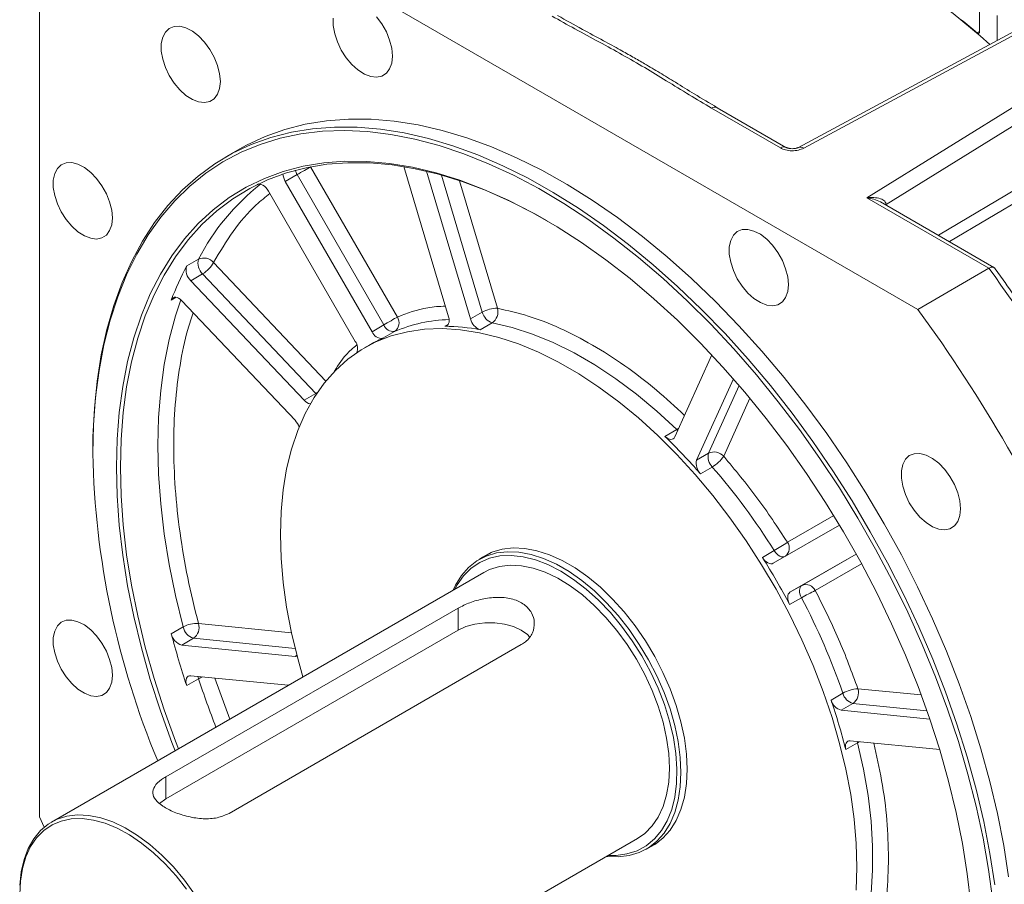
# Model space of a CAD drawing. Header units: inches. Extents: x -7322 to 8431, y -15914 to -4411.
# Tile 9 of 15: x -4030 to -3889, y -15566 to -15442. Entities that reach past the tile are written whole.
import ezdxf

# ---------------------------------------------------------------- set-up
doc = ezdxf.new("R2010")
doc.units = ezdxf.units.IN
doc.header["$MEASUREMENT"] = 0

msp = doc.modelspace()

# ---------------------------------------------------------------- linework, layer by layer
at = {"color": 7, "linetype": 'Continuous', "lineweight": 15}
for p, q in [((-4003.7559, -15424.8712), (-3901.456, -15483.9131)), ((-4027.2764, -15556.6072), (-4027.2764, -15438.4604)), ((-3892.6433, -15444.2083), (-3892.6433, -15440.3536)), ((-3890.0977, -15441.8228), (-3890.0977, -15445.403)), ((-3886.9239, -15443.6949), (-3918.5705, -15460.727)), ((-3917.8123, -15460.8293), (-3886.1372, -15443.7819)), ((-3877.6533, -15448.6783), (-3908.7714, -15467.9377)), ((-3906.0206, -15468.8958), (-3876.5213, -15450.6383)), ((-3930.9934, -15455.1124), (-3921.1461, -15460.7957)), ((-3920.3463, -15460.7166), (-3930.1936, -15455.0332)), ((-3998.5937, -15460.9481), (-4000.5736, -15462.0908)), ((-3988.4333, -15463.5049), (-3976.0137, -15485.0162)), ((-3968.6765, -15484.9776), (-3975.0654, -15463.477)), ((-3990.3647, -15464.6201), (-3992.0617, -15465.5996)), ((-3990.3647, -15464.6201), (-3977.9451, -15486.1314)), ((-3971.8271, -15464.1316), (-3965.5408, -15485.2873)), ((-3995.8968, -15465.9477), (-3996.0986, -15466.0861)), ((-3992.0617, -15465.5996), (-3979.6422, -15487.1108)), ((-3982.0422, -15488.4975), (-3994.4617, -15466.9862)), ((-3908.7714, -15467.9377), (-3891.2737, -15478.0364)), ((-3890.5768, -15477.8979), (-3906.8132, -15468.5272)), ((-4004.4897, -15476.7211), (-4006.1868, -15477.7006)), ((-4003.899, -15478.8257), (-4005.5961, -15479.8051)), ((-4003.899, -15478.8257), (-3987.6721, -15495.9535)), ((-3891.2737, -15478.0364), (-3901.456, -15483.9131)), ((-4005.5961, -15479.8051), (-3989.3692, -15496.933)), ((-3990.668, -15499.8048), (-4006.8949, -15482.677)), ((-3965.5408, -15485.2873), (-3963.8437, -15484.3079)), ((-3979.6422, -15487.1108), (-3977.9451, -15486.1314)), ((-3962.4362, -15485.858), (-3964.1332, -15486.8375)), ((-3976.4002, -15487.0825), (-3978.0973, -15488.062)), ((-3980.1011, -15489.0697), (-3980.6668, -15489.3962)), ((-3936.277, -15502.1768), (-3930.9686, -15490.4397)), ((-3927.8783, -15493.85), (-3933.1413, -15505.4866)), ((-3989.3692, -15496.933), (-3987.6721, -15495.9535)), ((-3937.6846, -15502.1022), (-3935.9875, -15501.1227)), ((-4019.6397, -15504.2267), (-4019.6397, -15504.5532)), ((-3933.1413, -15505.4866), (-3931.4442, -15504.5072)), ((-3930.9006, -15506.4921), (-3932.5977, -15507.4715)), ((-3922.1756, -15520.2774), (-3912.6842, -15514.7936)), ((-3923.7205, -15519.4453), (-3922.0235, -15518.4658)), ((-3962.5932, -15518.7525), (-3964.2899, -15519.7318)), ((-3910.2843, -15518.9505), (-3919.7756, -15524.4343)), ((-3963.603, -15521.5753), (-4025.5456, -15557.3251)), ((-3919.7756, -15524.4343), (-3918.0786, -15523.4548)), ((-3918.1301, -15525.2093), (-3919.8272, -15526.1887)), ((-4009.1745, -15550.865), (-3967.3138, -15526.7053)), ((-3967.3138, -15529.8481), (-3967.3138, -15526.7053)), ((-3967.3138, -15529.8481), (-4009.1745, -15554.0078)), ((-4006.6954, -15529.3907), (-4008.3924, -15530.3701)), ((-4005.1979, -15531.0196), (-4006.8949, -15531.999)), ((-4006.8949, -15531.999), (-3990.668, -15533.6017)), ((-3958.2628, -15531.929), (-4000.1235, -15556.0887)), ((-4006.1868, -15537.7928), (-4004.4897, -15536.8134)), ((-3991.628, -15537.7498), (-4005.5961, -15536.3702)), ((-3913.8957, -15539.8644), (-3912.1986, -15538.8849)), ((-3912.4486, -15541.3273), (-3910.7516, -15540.3478)), ((-3912.4486, -15541.3273), (-3899.7436, -15542.5821)), ((-3910.0916, -15545.9759), (-3911.7886, -15546.9553)), ((-3898.3353, -15546.9641), (-3911.1498, -15545.6984)), ((-4009.1745, -15550.865), (-4009.1745, -15554.0078)), ((-4026.6192, -15558.0796), (-4027.2764, -15556.6072)), ((-4003.5514, -15595.4336), (-3941.6089, -15559.6838)), ((-3940.3563, -15561.2008), (-3938.6595, -15560.2215))]:
    msp.add_line(p, q, dxfattribs=at)
at = {"color": 8, "linetype": 'Continuous', "lineweight": 15}
for p, q in [((-3892.9929, -15444.3239), (-3892.6433, -15444.1222)), ((-3898.5228, -15473.3119), (-3876.5213, -15460.2439)), ((-3875.9227, -15461.7415), (-3896.9497, -15474.2198)), ((-3969.6724, -15464.6924), (-3963.8437, -15484.3079)), ((-3996.0986, -15466.0861), (-3996.0226, -15466.0423)), ((-3967.0956, -15465.4894), (-3961.6671, -15483.7581)), ((-3906.0206, -15468.8958), (-3906.0895, -15468.9448)), ((-3906.0206, -15468.8958), (-3906.0206, -15468.9846)), ((-4002.3347, -15477.2154), (-3986.253, -15494.19)), ((-4008.3924, -15482.5773), (-4007.7105, -15482.1838)), ((-3969.2201, -15486.3351), (-3968.708, -15486.0395)), ((-3987.6721, -15495.9535), (-3987.4677, -15495.8247)), ((-3987.6721, -15495.9535), (-3987.6017, -15496.0247)), ((-3927.0542, -15494.8006), (-3931.4442, -15504.5072)), ((-3925.5045, -15496.6372), (-3929.2676, -15504.9575)), ((-3935.9875, -15501.1227), (-3935.8541, -15501.2416)), ((-3920.1472, -15517.2593), (-3913.5129, -15513.4263)), ((-3910.2838, -15518.9513), (-3918.0786, -15523.4548)), ((-3909.5131, -15520.3546), (-3916.1472, -15524.1875)), ((-4004.4995, -15528.9096), (-3991.1668, -15530.2264)), ((-4005.1979, -15531.0196), (-3990.6483, -15532.4566)), ((-3990.668, -15533.6017), (-3990.3971, -15533.4453)), ((-4002.1467, -15536.7109), (-4000.0063, -15542.5853)), ((-3910.0532, -15538.2378), (-3900.9696, -15539.135)), ((-3910.7516, -15540.3478), (-3900.1543, -15541.3945)), ((-3910.128, -15545.7993), (-3910.0916, -15545.9759))]:
    msp.add_line(p, q, dxfattribs=at)
at = {"color": 7, "linetype": 'Continuous', "lineweight": 15, "flags": 128}
for points in [[(-3891.1609, -15445.9752), (-3892.5453, -15444.7602), (-3896.4097, -15441.5436), (-3900.3148, -15438.5475), (-3904.249, -15435.7808), (-3908.2007, -15433.2516), (-3912.1584, -15430.9675), (-3916.1101, -15428.9352), (-3920.0443, -15427.1607), (-3923.9494, -15425.6492), (-3927.8138, -15424.4052), (-3931.626, -15423.4325)], [(-3985.1824, -15442.2291), (-3985.1824, -15443.2886), (-3984.9852, -15444.4372), (-3984.6, -15445.6211), (-3984.0448, -15446.785), (-3983.3455, -15447.8745), (-3982.535, -15448.8386), (-3981.651, -15449.6323), (-3980.7349, -15450.2183), (-3979.8296, -15450.5694), (-3978.9773, -15450.6691), (-3978.218, -15450.5128), (-3977.5871, -15450.1077), (-3977.1141, -15449.4728), (-3976.8212, -15448.6378), (-3976.722, -15447.6417)], [(-3976.722, -15447.6417), (-3976.8212, -15446.5312), (-3977.1141, -15445.358), (-3977.5871, -15444.1772), (-3978.218, -15443.0438), (-3978.9773, -15442.011)], [(-4001.3633, -15451.2794), (-4001.4625, -15450.1689), (-4001.7554, -15448.9957), (-4002.2284, -15447.8149), (-4002.8593, -15446.6816), (-4003.6187, -15445.6487), (-4004.4709, -15444.7647), (-4005.3763, -15444.0707), (-4006.2923, -15443.5994), (-4007.1763, -15443.3727), (-4007.9869, -15443.4011), (-4008.6861, -15443.6835), (-4009.2413, -15444.2066), (-4009.6265, -15444.9459), (-4009.8237, -15445.8668), (-4009.8237, -15446.9263), (-4009.6265, -15448.0749), (-4009.2413, -15449.2588), (-4008.6861, -15450.4228), (-4007.9869, -15451.5122), (-4007.1763, -15452.4763), (-4006.2923, -15453.27), (-4005.3763, -15453.8561), (-4004.4709, -15454.2072), (-4003.6187, -15454.3069), (-4002.8593, -15454.1505), (-4002.2284, -15453.7454), (-4001.7554, -15453.1105), (-4001.4625, -15452.2755), (-4001.3633, -15451.2794)], [(-3892.6433, -15444.2083), (-3892.6505, -15444.2773), (-3892.6717, -15444.3346), (-3892.7059, -15444.3771), (-3892.7513, -15444.4027), (-3892.8056, -15444.4101), (-3892.8661, -15444.3989), (-3892.9296, -15444.3697), (-3892.9929, -15444.3239)], [(-4019.6397, -15504.2267), (-4019.6145, -15502.1527), (-4019.4135, -15498.0982), (-4019.0122, -15494.1786), (-4018.4117, -15490.4062), (-4017.6139, -15486.7925), (-4016.6212, -15483.3488), (-4015.4369, -15480.0856), (-4014.0644, -15477.0132), (-4012.5081, -15474.1409), (-4010.7728, -15471.4776), (-4008.8638, -15469.0316), (-4006.787, -15466.8104), (-4004.5489, -15464.821), (-4002.1564, -15463.0694), (-3999.6168, -15461.5611), (-3996.938, -15460.3007), (-3994.1283, -15459.2921), (-3991.1964, -15458.5384), (-3988.1513, -15458.0421), (-3985.0025, -15457.8045), (-3981.7597, -15457.8265), (-3978.4328, -15458.1079), (-3975.0323, -15458.648), (-3971.5686, -15459.445), (-3968.0523, -15460.4964), (-3964.4945, -15461.7991), (-3960.906, -15463.349), (-3957.298, -15465.1412), (-3953.6816, -15467.1703), (-3950.068, -15469.4301), (-3946.4683, -15471.9134), (-3942.8938, -15474.6126), (-3939.3554, -15477.5195), (-3935.864, -15480.6249), (-3932.4306, -15483.9193), (-3929.0656, -15487.3926), (-3925.7795, -15491.0339), (-3922.5824, -15494.8321), (-3919.4843, -15498.7754), (-3916.4947, -15502.8515), (-3913.6227, -15507.048), (-3910.8774, -15511.3518), (-3908.2673, -15515.7496), (-3905.8002, -15520.2279), (-3903.484, -15524.7728), (-3901.3257, -15529.3701), (-3899.3321, -15534.0059), (-3897.5092, -15538.6656), (-3895.8627, -15543.3349), (-3894.3978, -15547.9995), (-3893.1189, -15552.6447), (-3892.03, -15557.2564), (-3891.1345, -15561.8201), (-3890.435, -15566.322)], [(-3888.4551, -15565.1793), (-3889.1546, -15560.6775), (-3890.0501, -15556.1137), (-3891.139, -15551.502), (-3892.4179, -15546.8568), (-3893.8828, -15542.1923), (-3895.5293, -15537.5229), (-3897.3522, -15532.8632), (-3899.3458, -15528.2275), (-3901.5041, -15523.6301), (-3903.8203, -15519.0852), (-3906.2874, -15514.6069), (-3908.8975, -15510.2091), (-3911.6428, -15505.9053), (-3914.5148, -15501.7089), (-3917.5044, -15497.6327), (-3920.6025, -15493.6894), (-3923.7996, -15489.8913), (-3927.0857, -15486.2499), (-3930.4507, -15482.7767), (-3933.8841, -15479.4822), (-3937.3755, -15476.3768), (-3940.9139, -15473.4699), (-3944.4884, -15470.7707), (-3948.0881, -15468.2874), (-3951.7017, -15466.0277), (-3955.3181, -15463.9985), (-3958.9261, -15462.2063), (-3962.5146, -15460.6564), (-3966.0724, -15459.3537), (-3969.5887, -15458.3023), (-3973.0524, -15457.5053), (-3976.4529, -15456.9653), (-3979.7798, -15456.6838), (-3983.0226, -15456.6618), (-3986.1714, -15456.8994), (-3989.2165, -15457.3958), (-3992.1484, -15458.1494), (-3994.9581, -15459.158), (-3997.6369, -15460.4184), (-3998.5937, -15460.9481)], [(-4019.6397, -15504.5532), (-4019.5396, -15500.4537), (-4019.2396, -15496.4825), (-4018.7406, -15492.6517), (-4018.0442, -15488.9733), (-4017.1526, -15485.4586), (-4016.0684, -15482.1184), (-4014.7951, -15478.9632), (-4013.3365, -15476.0026), (-4011.6972, -15473.2458), (-4009.8823, -15470.7013), (-4007.8973, -15468.3769), (-4005.7484, -15466.28), (-4003.4422, -15464.4169), (-4000.9859, -15462.7934), (-3998.3871, -15461.4145), (-3995.6537, -15460.2845), (-3992.7943, -15459.4069), (-3989.8176, -15458.7843), (-3986.733, -15458.4188), (-3983.5498, -15458.3115), (-3980.278, -15458.4626), (-3976.9276, -15458.8717), (-3973.5091, -15459.5376), (-3970.033, -15460.4581), (-3966.5099, -15461.6305), (-3962.9509, -15463.0511), (-3959.3669, -15464.7156), (-3955.769, -15466.6187), (-3952.1684, -15468.7546), (-3948.576, -15471.1167), (-3945.0032, -15473.6977), (-3941.4608, -15476.4897), (-3937.9598, -15479.4839), (-3934.5112, -15482.6712), (-3931.1254, -15486.0416), (-3927.813, -15489.5848), (-3924.5843, -15493.2898), (-3921.4492, -15497.1452), (-3918.4173, -15501.139), (-3915.4982, -15505.259), (-3912.7007, -15509.4922), (-3910.0336, -15513.8258), (-3907.505, -15518.2463), (-3905.1229, -15522.7399), (-3902.8945, -15527.2929), (-3900.8267, -15531.8912), (-3898.926, -15536.5205), (-3897.1983, -15541.1666), (-3895.6487, -15545.815), (-3894.2823, -15550.4514), (-3893.103, -15555.0615), (-3892.1147, -15559.6311), (-3891.3204, -15564.1459), (-3890.7225, -15568.5921)], [(-4016.8272, -15470.8129), (-4016.9264, -15469.7024), (-4017.2193, -15468.5292), (-4017.6923, -15467.3484), (-4018.3232, -15466.215), (-4019.0826, -15465.1822), (-4019.9348, -15464.2981), (-4020.8402, -15463.6042), (-4021.7562, -15463.1329), (-4022.6402, -15462.9061), (-4023.4508, -15462.9346), (-4024.15, -15463.217), (-4024.7052, -15463.7401), (-4025.0904, -15464.4793), (-4025.2876, -15465.4003), (-4025.2876, -15466.4598), (-4025.0904, -15467.6084), (-4024.7052, -15468.7923), (-4024.15, -15469.9563), (-4023.4508, -15471.0457), (-4022.6402, -15472.0098), (-4021.7562, -15472.8035), (-4020.8402, -15473.3895), (-4019.9348, -15473.7406), (-4019.0826, -15473.8403), (-4018.3232, -15473.684), (-4017.6923, -15473.2789), (-4017.2193, -15472.644), (-4016.9264, -15471.809), (-4016.8272, -15470.8129)], [(-3893.8919, -15569.0477), (-3894.3908, -15564.7526), (-3895.0869, -15560.3831), (-3895.978, -15555.9534), (-3897.0612, -15551.478), (-3898.333, -15546.9715), (-3899.7892, -15542.4486), (-3901.425, -15537.924), (-3903.2352, -15533.4124), (-3905.2138, -15528.9287), (-3907.3543, -15524.4874), (-3909.6498, -15520.103), (-3912.0929, -15515.7898), (-3914.6754, -15511.5619), (-3917.389, -15507.4331), (-3920.2249, -15503.4168), (-3923.1738, -15499.5261), (-3926.2261, -15495.7738), (-3929.3718, -15492.172), (-3932.6007, -15488.7326), (-3935.9022, -15485.4667), (-3939.2656, -15482.385), (-3942.6798, -15479.4975), (-3946.1339, -15476.8137), (-3949.6164, -15474.3423), (-3953.116, -15472.0914), (-3956.6214, -15470.0683), (-3960.121, -15468.2796), (-3963.6035, -15466.7312), (-3967.0576, -15465.4281), (-3970.4718, -15464.3745), (-3973.8352, -15463.5739), (-3977.1367, -15463.0289), (-3980.3656, -15462.7413), (-3983.5113, -15462.7119), (-3986.5636, -15462.9411), (-3989.5125, -15463.4278), (-3992.3484, -15464.1707), (-3995.062, -15465.1672), (-3997.6445, -15466.4141), (-4000.0876, -15467.9073), (-4002.3831, -15469.642), (-4004.5236, -15471.6125), (-4006.5022, -15473.8124), (-4008.3124, -15476.2345), (-4009.9482, -15478.8708), (-4011.4044, -15481.7129), (-4012.6762, -15484.7515), (-4013.7594, -15487.9765), (-4014.6505, -15491.3776), (-4015.3466, -15494.9435), (-4015.8455, -15498.6628), (-4016.1455, -15502.5231), (-4016.2456, -15506.5121), (-4016.1455, -15510.6166), (-4015.8455, -15514.8232), (-4015.3466, -15519.1183), (-4014.6505, -15523.4878), (-4013.7594, -15527.9174), (-4012.6762, -15532.3928), (-4011.4044, -15536.8994), (-4009.9482, -15541.4223), (-4008.3124, -15545.9469), (-4007.8598, -15547.1179)], [(-3954.5533, -15471.2332), (-3956.3305, -15470.2363), (-3959.814, -15468.4558), (-3963.2804, -15466.9145), (-3966.7186, -15465.6174), (-3970.1171, -15464.5687), (-3973.465, -15463.7717), (-3976.7512, -15463.2293), (-3979.9652, -15462.943), (-3983.0965, -15462.9138), (-3986.1347, -15463.1418), (-3989.07, -15463.6264), (-3991.8928, -15464.3658), (-3994.5939, -15465.3577), (-3997.1646, -15466.5988), (-3999.5963, -15468.0852), (-4001.8813, -15469.8119), (-4004.012, -15471.7733), (-4005.9814, -15473.9631), (-4007.7832, -15476.374), (-4009.4115, -15478.9982), (-4010.861, -15481.8272), (-4012.1269, -15484.8517), (-4013.2052, -15488.0619), (-4014.0922, -15491.4473), (-4014.7851, -15494.9968), (-4015.2817, -15498.6989), (-4015.5803, -15502.5415), (-4015.6799, -15506.5121), (-4015.5803, -15510.5976), (-4015.2817, -15514.7849), (-4014.7851, -15519.0602), (-4014.0922, -15523.4095), (-4013.2052, -15527.8188), (-4012.1269, -15532.2736), (-4010.861, -15536.7593), (-4009.4115, -15541.2614), (-4007.7832, -15545.7652), (-4007.3701, -15546.8352)], [(-3990.3647, -15464.6201), (-3990.1286, -15464.4838), (-3989.8708, -15464.335), (-3989.6013, -15464.1794), (-3989.3303, -15464.023), (-3989.0684, -15463.8718), (-3988.8256, -15463.7315), (-3988.6111, -15463.6077), (-3988.4333, -15463.5049)], [(-3996.0986, -15466.0861), (-3995.9286, -15466.008), (-3995.7314, -15465.9886), (-3995.515, -15466.0287), (-3995.2884, -15466.1267), (-3995.0607, -15466.2786), (-3994.8411, -15466.4781), (-3994.6387, -15466.7173), (-3994.4617, -15466.9862)], [(-3920.0047, -15480.3759), (-3920.1038, -15479.2653), (-3920.3968, -15478.0922), (-3920.8697, -15476.9113), (-3921.5007, -15475.778), (-3922.26, -15474.7451), (-3923.1123, -15473.8611), (-3924.0176, -15473.1672), (-3924.9337, -15472.6958), (-3925.8176, -15472.4691), (-3926.6282, -15472.4976), (-3927.3274, -15472.7799), (-3927.8826, -15473.303), (-3928.2678, -15474.0423), (-3928.4651, -15474.9632), (-3928.4651, -15476.0228), (-3928.2678, -15477.1713), (-3927.8826, -15478.3553), (-3927.3274, -15479.5192), (-3926.6282, -15480.6087), (-3925.8176, -15481.5728), (-3924.9337, -15482.3664), (-3924.0176, -15482.9525), (-3923.1123, -15483.3036), (-3922.26, -15483.4033), (-3921.5007, -15483.2469), (-3920.8697, -15482.8418), (-3920.3968, -15482.207), (-3920.1038, -15481.372), (-3920.0047, -15480.3759)], [(-4008.3924, -15482.5773), (-4008.2937, -15482.3963), (-4008.1557, -15482.2658), (-4007.9839, -15482.1911), (-4007.7854, -15482.1752), (-4007.5682, -15482.2187), (-4007.3412, -15482.32), (-4007.1137, -15482.4748), (-4006.8949, -15482.677)], [(-3977.9451, -15486.1314), (-3977.709, -15485.9951), (-3977.4513, -15485.8463), (-3977.1817, -15485.6907), (-3976.9108, -15485.5343), (-3976.6489, -15485.383), (-3976.406, -15485.2428), (-3976.1915, -15485.1189), (-3976.0137, -15485.0162)], [(-3969.2201, -15486.3351), (-3969.0394, -15486.3104), (-3968.8828, -15486.2352), (-3968.7557, -15486.1119), (-3968.6627, -15485.9451), (-3968.607, -15485.7405), (-3968.5906, -15485.5055), (-3968.614, -15485.2481), (-3968.6765, -15484.9776)], [(-3935.9875, -15501.1227), (-3938.8536, -15498.4817), (-3941.7741, -15496.0514), (-3944.7335, -15493.8447), (-3947.7164, -15491.8731), (-3950.7072, -15490.147), (-3953.6902, -15488.6754), (-3956.6496, -15487.466), (-3959.5701, -15486.5253), (-3962.4362, -15485.858)], [(-3989.5277, -15536.5376), (-3990.2792, -15533.8922), (-3991.1699, -15530.2122), (-3991.8672, -15526.5798), (-3992.3677, -15523.0127), (-3992.669, -15519.5282), (-3992.7696, -15516.1433), (-3992.669, -15512.8746), (-3992.3677, -15509.7378), (-3991.8672, -15506.7484), (-3991.1699, -15503.9209), (-3990.2792, -15501.2691), (-3989.1995, -15498.8058), (-3987.9359, -15496.5431), (-3986.4948, -15494.492), (-3984.883, -15492.6625), (-3983.1084, -15491.0635), (-3981.1798, -15489.7028), (-3979.1064, -15488.587), (-3976.8983, -15487.7216), (-3974.5665, -15487.1108), (-3972.1221, -15486.7576), (-3969.5771, -15486.6636), (-3966.944, -15486.8293), (-3964.2355, -15487.254), (-3961.4648, -15487.9356), (-3958.6454, -15488.8706), (-3955.7911, -15490.0547), (-3952.9158, -15491.482), (-3950.0334, -15493.1455), (-3947.1581, -15495.0372), (-3944.3038, -15497.1478), (-3941.4844, -15499.4671), (-3938.7137, -15501.9838), (-3936.0052, -15504.6855), (-3933.372, -15507.5592), (-3930.8271, -15510.5908), (-3928.3827, -15513.7656), (-3926.0508, -15517.0681), (-3923.8428, -15520.4821), (-3921.7694, -15523.9912), (-3919.8408, -15527.5781), (-3918.0662, -15531.2255), (-3916.4544, -15534.9154), (-3915.0132, -15538.6301), (-3913.7497, -15542.3513), (-3912.67, -15546.0609), (-3911.7793, -15549.7409), (-3911.0819, -15553.3733), (-3910.5814, -15556.9404), (-3910.2801, -15560.4249), (-3910.1795, -15563.8098), (-3910.1795, -15563.8098)], [(-3937.6846, -15502.1022), (-3937.4779, -15502.2779), (-3937.2657, -15502.4111), (-3937.0555, -15502.4972), (-3936.8547, -15502.5332), (-3936.6704, -15502.5176), (-3936.509, -15502.4512), (-3936.3764, -15502.3362), (-3936.277, -15502.1768)], [(-3895.3633, -15512.4568), (-3895.4625, -15511.3463), (-3895.7554, -15510.1731), (-3896.2284, -15508.9923), (-3896.8593, -15507.8589), (-3897.6187, -15506.8261), (-3898.4709, -15505.942), (-3899.3763, -15505.2481), (-3900.2924, -15504.7768), (-3901.1763, -15504.55), (-3901.9869, -15504.5785), (-3902.6861, -15504.8609), (-3903.2413, -15505.384), (-3903.6265, -15506.1233), (-3903.8237, -15507.0442), (-3903.8237, -15508.1037), (-3903.6265, -15509.2523), (-3903.2413, -15510.4362), (-3902.6861, -15511.6002), (-3901.9869, -15512.6896), (-3901.1763, -15513.6537), (-3900.2924, -15514.4474), (-3899.3763, -15515.0334), (-3898.4709, -15515.3845), (-3897.6187, -15515.4842), (-3896.8593, -15515.3279), (-3896.2284, -15514.9228), (-3895.7554, -15514.2879), (-3895.4625, -15513.4529), (-3895.3633, -15512.4568)], [(-3968.0417, -15524.137), (-3967.6867, -15523.3903), (-3966.8281, -15522.0155), (-3965.7995, -15520.8571), (-3964.6129, -15519.9285), (-3963.2822, -15519.2407), (-3961.823, -15518.8018), (-3960.2524, -15518.6169), (-3958.5889, -15518.6882), (-3956.8519, -15519.0147), (-3955.0618, -15519.5928), (-3953.2396, -15520.4156), (-3951.4066, -15521.4735), (-3949.5844, -15522.754), (-3947.7944, -15524.2422), (-3946.0574, -15525.9207), (-3944.3938, -15527.7696), (-3942.8233, -15529.7674), (-3941.3641, -15531.8907), (-3940.0334, -15534.1144), (-3938.8467, -15536.4127), (-3937.8181, -15538.7585), (-3936.9595, -15541.1243), (-3936.2811, -15543.4824), (-3935.7907, -15545.8051), (-3935.4942, -15548.0652), (-3935.395, -15550.2363)], [(-3964.2896, -15519.7316), (-3963.7951, -15519.3873), (-3962.4611, -15518.6978), (-3960.9982, -15518.2578), (-3959.4237, -15518.0724), (-3957.756, -15518.1439), (-3956.0147, -15518.4712), (-3954.2201, -15519.0508), (-3952.3934, -15519.8756), (-3950.5558, -15520.9362), (-3948.7291, -15522.2199), (-3946.9345, -15523.7119), (-3945.1931, -15525.3945), (-3943.5254, -15527.2481), (-3941.9509, -15529.2509), (-3940.4881, -15531.3795), (-3939.154, -15533.6088), (-3937.9644, -15535.9128), (-3936.9332, -15538.2645), (-3936.0725, -15540.6362), (-3935.3924, -15543.0002), (-3934.9008, -15545.3288), (-3934.6035, -15547.5945), (-3934.504, -15549.771)], [(-3967.7914, -15523.9926), (-3967.4578, -15523.3777), (-3966.5408, -15522.0727), (-3965.4547, -15520.9929), (-3964.2127, -15520.1515), (-3962.8297, -15519.5587), (-3961.3227, -15519.2216), (-3959.7098, -15519.1445), (-3958.0107, -15519.3281), (-3956.246, -15519.7702), (-3954.4371, -15520.4656), (-3952.606, -15521.4058)], [(-3923.7205, -15519.4453), (-3923.5482, -15519.6882), (-3923.3558, -15519.903), (-3923.1499, -15520.0822), (-3922.9379, -15520.2194), (-3922.7272, -15520.3098), (-3922.5253, -15520.3503), (-3922.3393, -15520.3393), (-3922.1756, -15520.2774)], [(-3937.0496, -15549.6078), (-3937.151, -15547.5013), (-3937.4539, -15545.3052), (-3937.9543, -15543.0482), (-3938.6457, -15540.7596), (-3939.5191, -15538.4693), (-3940.5631, -15536.2072), (-3941.7642, -15534.0027), (-3943.1065, -15531.8847), (-3944.5727, -15529.8806), (-3946.1436, -15528.0167), (-3947.7988, -15526.3172), (-3949.5166, -15524.8042), (-3951.2747, -15523.4976), (-3953.0502, -15522.4143), (-3954.8199, -15521.5685), (-3956.5607, -15520.9712), (-3958.2499, -15520.6302), (-3959.8656, -15520.5498), (-3961.3866, -15520.7313), (-3962.7932, -15521.1721), (-3963.603, -15521.5753)], [(-3952.606, -15521.4058), (-3950.7748, -15522.5793), (-3948.9659, -15523.9719), (-3947.2012, -15525.5667), (-3945.5021, -15527.3443), (-3943.8893, -15529.2832), (-3942.3822, -15531.3599), (-3940.9992, -15533.549), (-3939.7572, -15535.8241), (-3938.6711, -15538.1576), (-3937.7541, -15540.521), (-3937.0175, -15542.8858), (-3936.47, -15545.2232), (-3936.1184, -15547.5048), (-3935.967, -15549.7029), (-3936.0175, -15551.7909), (-3936.2694, -15553.7435), (-3936.7196, -15555.5368), (-3937.3626, -15557.1492), (-3938.1907, -15558.5611), (-3939.1938, -15559.7553), (-3940.3596, -15560.7173), (-3941.6741, -15561.4355), (-3943.1213, -15561.9012), (-3944.6837, -15562.1086), (-3945.7972, -15562.101)], [(-3918.1301, -15525.2093), (-3918.2544, -15524.9386), (-3918.3442, -15524.6645), (-3918.3965, -15524.3966), (-3918.4093, -15524.1443), (-3918.3824, -15523.9165), (-3918.3165, -15523.7214), (-3918.214, -15523.5656), (-3918.0786, -15523.4548)], [(-3919.7756, -15524.4343), (-3919.9111, -15524.5451), (-3920.0135, -15524.7008), (-3920.0794, -15524.896), (-3920.1064, -15525.1237), (-3920.0935, -15525.376), (-3920.0412, -15525.6439), (-3919.9514, -15525.9181), (-3919.8272, -15526.1887)], [(-4016.8272, -15536.3161), (-4016.9264, -15535.2055), (-4017.2193, -15534.0324), (-4017.6923, -15532.8516), (-4018.3232, -15531.7182), (-4019.0826, -15530.6854), (-4019.9348, -15529.8013), (-4020.8402, -15529.1074), (-4021.7562, -15528.6361), (-4022.6402, -15528.4093), (-4023.4508, -15528.4378), (-4024.15, -15528.7202), (-4024.7052, -15529.2432), (-4025.0904, -15529.9825), (-4025.2876, -15530.9035), (-4025.2876, -15531.963), (-4025.0904, -15533.1116), (-4024.7052, -15534.2955), (-4024.15, -15535.4594), (-4023.4508, -15536.5489), (-4022.6402, -15537.513), (-4021.7562, -15538.3067), (-4020.8402, -15538.8927), (-4019.9348, -15539.2438), (-4019.0826, -15539.3435), (-4018.3232, -15539.1872), (-4017.6923, -15538.7821), (-4017.2193, -15538.1472), (-4016.9264, -15537.3122), (-4016.8272, -15536.3161)], [(-3957.0741, -15530.7965), (-3957.3693, -15530.4948), (-3958.2628, -15529.8481), (-3959.3833, -15529.3324), (-3960.6745, -15528.9735), (-3962.0717, -15528.7895), (-3963.5049, -15528.7895), (-3964.9021, -15528.9735), (-3966.1933, -15529.3324), (-3967.3138, -15529.8481)], [(-3990.668, -15533.6017), (-3990.4803, -15533.5953), (-3990.3664, -15533.5624)], [(-4006.1868, -15537.7928), (-4006.2627, -15537.5002), (-4006.2938, -15537.2209), (-4006.2788, -15536.9663), (-4006.2183, -15536.7468), (-4006.1148, -15536.5714), (-4005.9725, -15536.4471), (-4005.7972, -15536.3791), (-4005.5961, -15536.3702)], [(-3911.1498, -15545.6984), (-3911.3375, -15545.7048), (-3911.5034, -15545.7623), (-3911.6415, -15545.8689), (-3911.747, -15546.0209), (-3911.8163, -15546.2128), (-3911.8468, -15546.4379), (-3911.8374, -15546.6884), (-3911.7886, -15546.9553)], [(-3910.0916, -15576.5216), (-3909.237, -15573.7047), (-3908.5922, -15570.704), (-3908.1604, -15567.5353), (-3907.9439, -15564.2153), (-3907.9439, -15560.7612), (-3908.1604, -15557.1912), (-3908.5922, -15553.5241), (-3909.237, -15549.7791), (-3910.0916, -15545.9759)], [(-3941.6089, -15559.6838), (-3940.5631, -15558.9527), (-3939.5191, -15557.8957), (-3938.6457, -15556.6136), (-3937.9543, -15555.1232), (-3937.4539, -15553.4437), (-3937.151, -15551.5972), (-3937.0496, -15549.6078)], [(-3935.395, -15550.2363), (-3935.4942, -15552.2928), (-3935.7907, -15554.2106), (-3936.2811, -15555.9673), (-3936.9595, -15557.5423), (-3937.8181, -15558.9171), (-3938.8467, -15560.0755), (-3940.0334, -15561.004), (-3941.3641, -15561.6918), (-3942.8233, -15562.1307), (-3944.3938, -15562.3156), (-3946.0476, -15562.2455)], [(-3934.504, -15549.771), (-3934.6035, -15551.8327), (-3934.9008, -15553.7553), (-3935.3924, -15555.5164), (-3936.0725, -15557.0954), (-3936.9332, -15558.4736), (-3937.9644, -15559.6349), (-3939.154, -15560.5658), (-3940.356, -15561.2006)], [(-4009.1745, -15554.0078), (-4010.0681, -15554.6545), (-4010.0867, -15554.6718)], [(-4030.0795, -15566.3901), (-4029.877, -15564.469), (-4029.4747, -15562.7031), (-4028.8778, -15561.1156), (-4028.0941, -15559.727), (-4027.1339, -15558.5556), (-4026.0095, -15557.6165), (-4024.7358, -15556.922), (-4023.3292, -15556.4811), (-4021.8082, -15556.2997), (-4020.1925, -15556.38), (-4018.5032, -15556.7211), (-4016.7624, -15557.3184), (-4014.9927, -15558.1642), (-4013.2173, -15559.2475), (-4011.4592, -15560.5541), (-4009.7413, -15562.067), (-4008.0862, -15563.7665), (-4006.5153, -15565.6305), (-4005.0491, -15567.6345)], [(-4030.1049, -15567.7276), (-4030.0053, -15565.7743), (-4029.7079, -15563.9614), (-4029.2166, -15562.3125), (-4028.5378, -15560.8491), (-4027.6802, -15559.5903), (-4026.6552, -15558.5525), (-4025.476, -15557.7493), (-4024.1581, -15557.191), (-4022.7186, -15556.885), (-4021.1762, -15556.8353), (-4019.5511, -15557.0425), (-4017.8645, -15557.5039), (-4016.1384, -15558.2135), (-4014.3952, -15559.1621), (-4012.6577, -15560.3372), (-4010.9486, -15561.7236), (-4009.29, -15563.3032), (-4007.7037, -15565.0554), (-4006.2103, -15566.9573)], [(-3910.1795, -15563.8098), (-3910.2801, -15567.0785)]]:
    msp.add_lwpolyline(points, dxfattribs=at)
at = {"color": 8, "linetype": 'Continuous', "lineweight": 15, "flags": 128}
for points in [[(-4007.0405, -15482.5364), (-4007.7909, -15484.8261), (-4008.6923, -15488.2327), (-4009.3965, -15491.8066), (-4009.9011, -15495.5359), (-4010.2046, -15499.4081), (-4010.3059, -15503.4105), (-4010.2046, -15507.5298), (-4009.9011, -15511.7523), (-4009.3965, -15516.0641), (-4008.6923, -15520.4508), (-4007.7909, -15524.8979), (-4006.6954, -15529.3907)], [(-3935.7211, -15500.9475), (-3935.7598, -15500.9756), (-3935.9875, -15501.1227)], [(-3922.0235, -15518.4658), (-3921.8512, -15518.7087), (-3921.6587, -15518.9235), (-3921.4529, -15519.1027), (-3921.2409, -15519.2399), (-3921.0302, -15519.3304), (-3920.8283, -15519.3708), (-3920.6422, -15519.3599), (-3920.5059, -15519.3127)], [(-4004.5743, -15536.4711), (-4004.5656, -15536.5207), (-4004.4897, -15536.8134)], [(-3910.0916, -15545.9759), (-3909.8502, -15545.8523), (-3909.8034, -15545.8314)]]:
    msp.add_lwpolyline(points, dxfattribs=at)
at = {"color": 7, "linetype": 'Continuous', "lineweight": 15}
for centre, radius, start, end in [((-3977.6266, -15542.9975), 129.9975, 49.379834, 50.676163), ((-3990.0709, -15464.3983), 2.3252, 183.17828, 211.106933), ((-3968.75, -15497.5695), 42.3826, 152.043713, 159.284185), ((-4004.1978, -15478.2775), 2.071, 163.826512, 227.531331), ((-4002.5007, -15477.298), 2.071, 163.826512, 227.531331), ((-4003.737, -15478.3844), 1.8257, 39.816223, 114.349527), ((-4006.0362, -15475.1845), 4.222, 300.410255, 331.247242), ((-4069.1174, -15607.8737), 220.1956, 23.868173, 36.13183), ((-3961.7575, -15487.9841), 4.2269, 88.774053, 119.574106), ((-3961.7135, -15483.7877), 2.1928, 193.721218, 250.758576), ((-3963.5556, -15484.2573), 1.9533, 304.965149, 14.805389), ((-4079.2997, -15613.7504), 220.1956, 23.868173, 36.13183), ((-3976.5603, -15485.6124), 1.4788, 200.545051, 276.214988), ((-3977.3152, -15485.8421), 1.5414, 306.413396, 32.398287), ((-3963.4106, -15484.7672), 2.1928, 193.721218, 250.758576), ((-3978.2574, -15486.5918), 1.4788, 200.545051, 276.214988), ((-3969.4796, -15514.9652), 28.6313, 79.237887, 89.480729), ((-3983.3978, -15489.504), 1.6885, 338.583688, 36.59215), ((-3970.3284, -15506.0069), 19.5544, 113.409211, 119.984831), ((-3988.2947, -15496.0655), 1.3809, 218.914954, 262.712064), ((-3992.6373, -15501.6498), 2.6985, 18.898512, 43.133388), ((-3997.9529, -15564.2946), 86.6034, 41.005327, 45.900154), ((-3929.4208, -15505.0199), 2.0874, 165.780088, 224.8506), ((-3930.6624, -15506.2139), 1.8773, 42.011962, 114.610312), ((-3899.1513, -15502.0565), 120.5142, 181.187057, 202.691676), ((-3931.1178, -15505.9994), 2.0874, 165.780088, 224.8506), ((-3933.4085, -15502.1871), 4.9821, 300.222861, 326.216365), ((-4004.1402, -15570.0683), 96.9844, 32.145403, 40.959882), ((-3933.5927, -15498.4124), 23.1514, 299.981529, 305.504293), ((-4009.2184, -15573.3032), 101.0474, 27.791885, 32.208171), ((-3906.4628, -15545.4168), 23.3339, 114.521642, 120.001144), ((-3917.4869, -15524.807), 1.4759, 24.816437, 113.634716), ((-4003.8971, -15570.5331), 97.0063, 19.041261, 27.854359), ((-4004.813, -15532.7305), 3.8338, 85.309662, 119.406556), ((-4004.5952, -15528.9627), 2.1433, 191.517559, 253.667988), ((-4006.2844, -15529.4894), 1.8767, 305.375662, 17.995169), ((-3884.4201, -15497.5711), 128.2377, 194.819056, 198.279302), ((-4006.2922, -15529.9422), 2.1433, 191.517559, 253.667988), ((-3909.7218, -15543.2165), 4.9897, 93.807816, 119.760692), ((-3911.8381, -15538.8176), 1.8767, 305.375801, 17.995522), ((-3910.1846, -15538.3399), 2.0865, 195.142969, 254.230991), ((-3995.8177, -15568.0658), 86.6403, 14.102457, 18.995877), ((-3911.8816, -15539.3193), 2.0865, 195.142969, 254.230991)]:
    msp.add_arc(centre, radius, start, end, dxfattribs=at)
at = {"color": 8, "linetype": 'Continuous', "lineweight": 15}
for centre, radius, start, end in [((-3930.5249, -15455.7666), 0.8047, 65.692922, 125.608453), ((-3920.68, -15461.4294), 0.7867, 64.58669, 126.33661), ((-3918.2793, -15461.4318), 0.7623, 52.221597, 112.666679), ((-3988.1317, -15463.3162), 2.5858, 195.303102, 210.282516), ((-3975.3685, -15491.7783), 32.7836, 128.161039, 152.658667), ((-3967.9438, -15507.0072), 21.6449, 91.731984, 112.997388), ((-3921.3627, -15518.1116), 1.4845, 308.399982, 35.037356), ((-4002.253, -15540.7802), 4.5539, 111.290499, 119.416566), ((-3874.4721, -15493.873), 136.925, 198.276602, 201.354997)]:
    msp.add_arc(centre, radius, start, end, dxfattribs=at)
at = {"color": 7, "linetype": 'Continuous', "lineweight": 15}
for points, knots in [([(-3953.8538, -15441.9186), (-3952.7662, -15442.5307), (-3950.534, -15443.7868), (-3947.1322, -15445.6031), (-3943.7814, -15447.4427), (-3940.584, -15449.2878), (-3937.4102, -15451.2136), (-3934.2613, -15453.1774), (-3932.0687, -15454.4757), (-3930.9934, -15455.1124)], [0, 0, 0, 0, 0.140921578, 0.289204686, 0.429896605, 0.569928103, 0.708602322, 0.85708791, 1, 1, 1, 1]), ([(-3930.1936, -15455.0332), (-3931.2948, -15454.3809), (-3933.3077, -15453.1884), (-3936.0287, -15451.4962), (-3938.3905, -15450.0525), (-3940.4179, -15448.8456), (-3942.3002, -15447.7599), (-3944.2673, -15446.657), (-3946.6845, -15445.3363), (-3949.7045, -15443.7208), (-3951.874, -15442.5022), (-3953.054, -15441.8395)], [0, 0, 0, 0, 0.14689943, 0.26853248, 0.36926221, 0.46457811, 0.53768305, 0.61589272, 0.71883154, 0.84707374, 1, 1, 1, 1]), ([(-3921.1461, -15460.7957), (-3920.9144, -15460.9033), (-3920.4329, -15461.127), (-3919.492, -15461.2347), (-3918.5451, -15461.146), (-3918.0503, -15460.9322), (-3917.8123, -15460.8293)], [0, 0, 0, 0, 0.24055409, 0.4999989, 0.75944602, 1, 1, 1, 1]), ([(-3919.4491, -15460.908), (-3919.5777, -15460.9026), (-3919.7578, -15460.895), (-3919.9897, -15460.8501), (-3920.1531, -15460.8048), (-3920.2841, -15460.7514), (-3920.3249, -15460.7274), (-3920.3408, -15460.718)], [0, 0, 0, 0, 0.33191332, 0.46454145, 0.67014679, 0.8712538, 1, 1, 1, 1]), ([(-3918.5736, -15460.7279), (-3918.5764, -15460.7297), (-3918.6029, -15460.7461), (-3918.7183, -15460.7959), (-3918.8986, -15460.8483), (-3919.1396, -15460.896), (-3919.3319, -15460.9034), (-3919.4491, -15460.908)], [0, 0, 0, 0, 0.02936813, 0.27681048, 0.47849998, 0.68228146, 1, 1, 1, 1]), ([(-3908.7714, -15467.9377), (-3908.4315, -15467.9115), (-3907.7594, -15467.8597), (-3906.9745, -15467.9969), (-3906.4723, -15468.219), (-3906.2134, -15468.4189), (-3906.0511, -15468.6455), (-3906.0305, -15468.8146), (-3906.0206, -15468.8958)], [0, 0, 0, 0, 0.29583629, 0.58496204, 0.7129576, 0.82163972, 0.91429693, 1, 1, 1, 1]), ([(-3890.5182, -15477.9921), (-3890.5319, -15477.9582), (-3890.5632, -15477.8809), (-3890.6983, -15477.8533), (-3890.8651, -15477.8623), (-3891.0594, -15477.9222), (-3891.203, -15477.9988), (-3891.2737, -15478.0364)], [0, 0, 0, 0, 0.170558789, 0.388759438, 0.599332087, 0.802862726, 1, 1, 1, 1]), ([(-3877.821, -15497.4678), (-3878.8268, -15495.7543), (-3880.2324, -15493.3596), (-3882.3908, -15489.8915), (-3884.2549, -15486.9815), (-3886.5407, -15483.5626), (-3888.629, -15480.5431), (-3889.9919, -15478.6813), (-3890.5038, -15477.9818)], [0, 0, 0, 0, 0.255252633, 0.356728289, 0.525385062, 0.700148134, 0.887357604, 1, 1, 1, 1]), ([(-3929.2676, -15504.9575), (-3927.6486, -15506.8939), (-3924.4107, -15510.7669), (-3921.5684, -15515.0952), (-3920.1472, -15517.2593)], [0, 0, 0, 0, 0.49999965, 1, 1, 1, 1]), ([(-3916.1472, -15524.1875), (-3914.9835, -15526.5004), (-3912.6562, -15531.1263), (-3910.9209, -15535.8673), (-3910.0532, -15538.2378)], [0, 0, 0, 0, 0.499999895, 1, 1, 1, 1]), ([(-3967.3138, -15526.7053), (-3966.7692, -15526.4289), (-3965.6806, -15525.8764), (-3963.6079, -15525.2995), (-3961.4568, -15525.0714), (-3959.4161, -15525.3335), (-3957.772, -15526.1171), (-3956.7011, -15527.3115), (-3956.2742, -15528.76), (-3956.5549, -15530.262), (-3957.3497, -15531.3382), (-3958.0527, -15531.793), (-3958.2628, -15531.929)], [0, 0, 0, 0, 0.104239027, 0.208367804, 0.315310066, 0.424277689, 0.530279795, 0.633130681, 0.737166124, 0.844977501, 0.953661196, 1, 1, 1, 1]), ([(-4000.1235, -15556.0887), (-4000.6681, -15556.3305), (-4001.7568, -15556.8137), (-4003.8295, -15556.9138), (-4005.9805, -15556.6033), (-4008.0212, -15555.9396), (-4009.6653, -15555.0798), (-4010.7362, -15554.1461), (-4011.1632, -15553.1875), (-4010.8825, -15552.2165), (-4010.0876, -15551.426), (-4009.3846, -15550.9941), (-4009.1745, -15550.865)], [0, 0, 0, 0, 0.104239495, 0.208368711, 0.315310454, 0.424277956, 0.530279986, 0.633130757, 0.737166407, 0.8449772, 0.953661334, 1, 1, 1, 1]), ([(-3905.6541, -15562.5039), (-3905.704, -15564.2486), (-3905.804, -15567.7395), (-3906.5546, -15572.578), (-3907.4439, -15575.4634), (-3907.8884, -15576.9056)], [0, 0, 0, 0, 0.333245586, 0.66674424, 1, 1, 1, 1])]:
    msp.add_open_spline(points, degree=3, knots=knots, dxfattribs=at)
at = {"color": 8, "linetype": 'Continuous', "lineweight": 15}
for points, knots in [([(-3994.2639, -15467.3288), (-3994.927, -15467.8508), (-3996.8745, -15469.3843), (-3999.6277, -15472.6436), (-4001.4325, -15475.6918), (-4002.3347, -15477.2154)], [0, 0, 0, 0, 0.2051984, 0.60272033, 1, 1, 1, 1]), ([(-3906.8132, -15468.5272), (-3907.1213, -15468.3812), (-3907.7449, -15468.0856), (-3908.4266, -15467.9874), (-3908.7714, -15467.9377)], [0, 0, 0, 0, 0.49410185, 1, 1, 1, 1]), ([(-4005.2666, -15484.3957), (-4005.5318, -15485.1821), (-4006.328, -15487.5437), (-4007.2007, -15491.9236), (-4007.8964, -15497.467), (-4008.1171, -15503.3679), (-4007.8941, -15509.5237), (-4007.2096, -15515.8675), (-4006.1214, -15522.3379), (-4005.0401, -15526.719), (-4004.4995, -15528.9096)], [0, 0, 0, 0, 0.06604223, 0.1983221, 0.33259867, 0.46688311, 0.60115965, 0.73544408, 0.86772006, 1, 1, 1, 1]), ([(-3976.0137, -15485.0162), (-3974.6027, -15484.4691), (-3972.4445, -15483.6324), (-3969.9839, -15483.493), (-3969.132, -15483.4448)], [0, 0, 0, 0, 0.653810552, 1, 1, 1, 1]), ([(-3961.6671, -15483.7581), (-3960.2062, -15484.0889), (-3957.2735, -15484.7528), (-3952.7094, -15486.5494), (-3948.0805, -15488.9176), (-3943.452, -15491.8937), (-3939.0194, -15495.258), (-3936.2145, -15497.8571), (-3934.8819, -15499.0921)], [0, 0, 0, 0, 0.16795811, 0.33717061, 0.50739343, 0.67760693, 0.8468242, 1, 1, 1, 1]), ([(-3985.2293, -15493.0956), (-3984.6452, -15492.155), (-3983.6672, -15490.5799), (-3982.3517, -15489.4599), (-3981.8219, -15489.0087)], [0, 0, 0, 0, 0.5971871, 1, 1, 1, 1]), ([(-3907.7808, -15546.0312), (-3907.3763, -15547.8158), (-3906.5283, -15551.5568), (-3905.8051, -15557.0948), (-3905.7044, -15560.7013), (-3905.6541, -15562.5039)], [0, 0, 0, 0, 0.31333131, 0.65679055, 1, 1, 1, 1])]:
    msp.add_open_spline(points, degree=3, knots=knots, dxfattribs=at)

doc.saveas('drawing.dxf')
